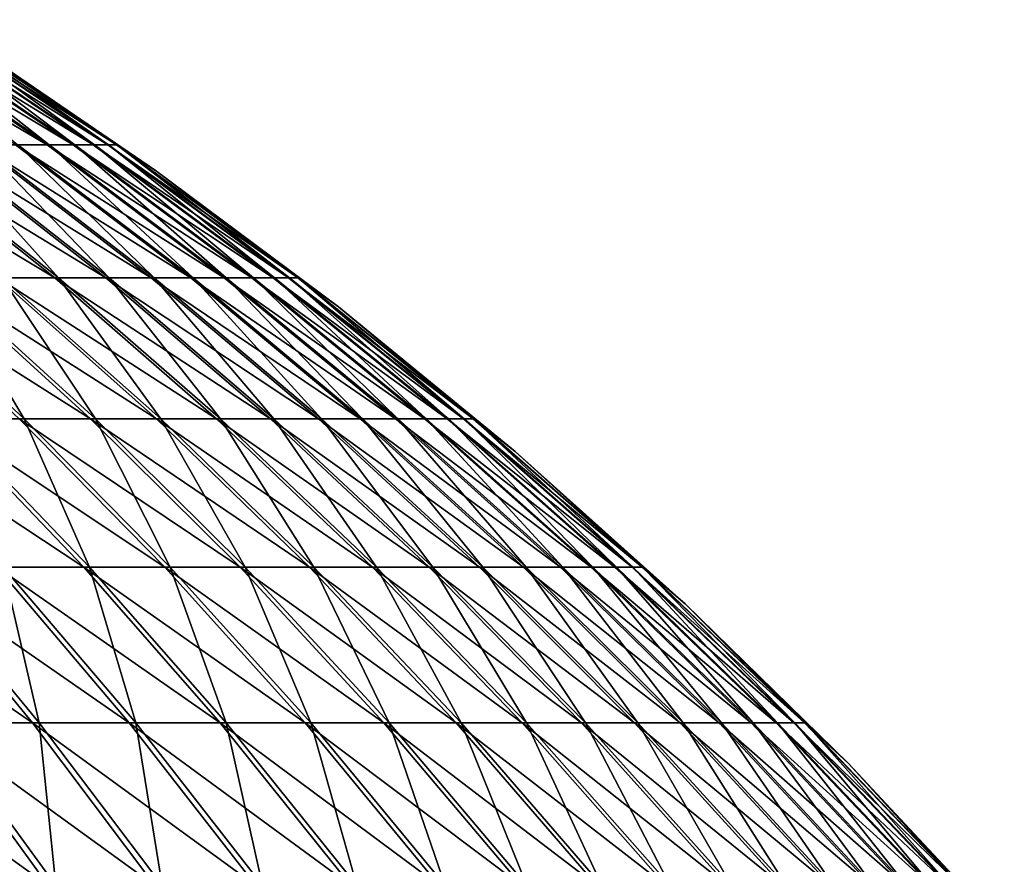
# Model space of a CAD drawing. Header units: millimetres. Extents: x -80 to 80, y -80 to 80.
# Tile 170 of 170: x 44 to 60, y 54 to 67. Entities that reach past the tile are written whole.
import ezdxf

# ---------------------------------------------------------------- set-up
doc = ezdxf.new("R2010")
doc.units = ezdxf.units.MM
doc.header["$LTSCALE"] = 13.670324
doc.layers.add('1', color=7, linetype='CONTINUOUS')
doc.layers.add('2', color=7, linetype='CONTINUOUS')

msp = doc.modelspace()

# ---------------------------------------------------------------- linework, layer by layer
at = {"layer": '1', "color": 7, "linetype": 'Continuous'}
for points in [[(44.796, 65.532, 9.94), (42.334, 67.471, 7.445), (41.963, 67.471, 9.312), (44.796, 65.532, 9.94)], [(44.796, 65.532, 9.94), (41.963, 67.471, 9.312), (44.312, 65.532, 11.914), (44.796, 65.532, 9.94)], [(45.193, 65.532, 7.947), (42.622, 67.471, 5.563), (42.334, 67.471, 7.445), (45.193, 65.532, 7.947)], [(45.193, 65.532, 7.947), (42.334, 67.471, 7.445), (44.796, 65.532, 9.94), (45.193, 65.532, 7.947)], [(45.5, 65.532, 5.938), (42.827, 67.471, 3.67), (42.622, 67.471, 5.563), (45.5, 65.532, 5.938)], [(45.5, 65.532, 5.938), (42.622, 67.471, 5.563), (45.193, 65.532, 7.947), (45.5, 65.532, 5.938)], [(45.719, 65.532, 3.918), (42.948, 67.471, 1.77), (42.827, 67.471, 3.67), (45.719, 65.532, 3.918)], [(45.719, 65.532, 3.918), (42.827, 67.471, 3.67), (45.5, 65.532, 5.938), (45.719, 65.532, 3.918)], [(42.948, 67.471, 1.77), (45.847, 65.532, 1.89), (43.522, 67.126), (42.948, 67.471, 1.77)], [(45.847, 65.532, 1.89), (42.948, 67.471, 1.77), (45.719, 65.532, 3.918), (45.847, 65.532, 1.89)], [(43.522, 67.126), (45.847, 65.532, 1.89), (46.448, 65.135), (43.522, 67.126)], [(44.941, 63.468, 18.764), (43.085, 65.532, 15.788), (42.343, 65.532, 17.68), (44.941, 63.468, 18.764)], [(44.941, 63.468, 18.764), (42.343, 65.532, 17.68), (44.066, 63.468, 20.736), (44.941, 63.468, 18.764)], [(45.728, 63.468, 16.756), (43.741, 65.532, 13.864), (43.085, 65.532, 15.788), (45.728, 63.468, 16.756)], [(45.728, 63.468, 16.756), (43.085, 65.532, 15.788), (44.941, 63.468, 18.764), (45.728, 63.468, 16.756)], [(46.425, 63.468, 14.715), (44.312, 65.532, 11.914), (43.741, 65.532, 13.864), (46.425, 63.468, 14.715)], [(46.425, 63.468, 14.715), (43.741, 65.532, 13.864), (45.728, 63.468, 16.756), (46.425, 63.468, 14.715)], [(47.031, 63.468, 12.645), (44.796, 65.532, 9.94), (44.312, 65.532, 11.914), (47.031, 63.468, 12.645)], [(47.031, 63.468, 12.645), (44.312, 65.532, 11.914), (46.425, 63.468, 14.715), (47.031, 63.468, 12.645)], [(47.544, 63.468, 10.55), (45.193, 65.532, 7.947), (44.796, 65.532, 9.94), (47.544, 63.468, 10.55)], [(47.544, 63.468, 10.55), (44.796, 65.532, 9.94), (47.031, 63.468, 12.645), (47.544, 63.468, 10.55)], [(47.965, 63.468, 8.435), (45.5, 65.532, 5.938), (45.193, 65.532, 7.947), (47.965, 63.468, 8.435)], [(47.965, 63.468, 8.435), (45.193, 65.532, 7.947), (47.544, 63.468, 10.55), (47.965, 63.468, 8.435)], [(48.291, 63.468, 6.303), (45.719, 65.532, 3.918), (45.5, 65.532, 5.938), (48.291, 63.468, 6.303)], [(48.291, 63.468, 6.303), (45.5, 65.532, 5.938), (47.965, 63.468, 8.435), (48.291, 63.468, 6.303)], [(48.523, 63.468, 4.158), (45.847, 65.532, 1.89), (45.719, 65.532, 3.918), (48.523, 63.468, 4.158)], [(48.523, 63.468, 4.158), (45.719, 65.532, 3.918), (48.291, 63.468, 6.303), (48.523, 63.468, 4.158)], [(45.847, 65.532, 1.89), (48.66, 63.468, 2.006), (46.448, 65.135), (45.847, 65.532, 1.89)], [(48.66, 63.468, 2.006), (45.847, 65.532, 1.89), (48.523, 63.468, 4.158), (48.66, 63.468, 2.006)], [(46.448, 65.135), (48.66, 63.468, 2.006), (49.284, 63.017), (46.448, 65.135)], [(44.409, 61.284, 25.925), (43.105, 63.468, 22.667), (42.059, 63.468, 24.553), (44.409, 61.284, 25.925)], [(44.409, 61.284, 25.925), (42.059, 63.468, 24.553), (43.218, 61.284, 27.866), (44.409, 61.284, 25.925)], [(45.514, 61.284, 23.934), (44.066, 63.468, 20.736), (43.105, 63.468, 22.667), (45.514, 61.284, 23.934)], [(45.514, 61.284, 23.934), (43.105, 63.468, 22.667), (44.409, 61.284, 25.925), (45.514, 61.284, 23.934)], [(46.529, 61.284, 21.895), (44.941, 63.468, 18.764), (44.066, 63.468, 20.736), (46.529, 61.284, 21.895)], [(46.529, 61.284, 21.895), (44.066, 63.468, 20.736), (45.514, 61.284, 23.934), (46.529, 61.284, 21.895)], [(47.453, 61.284, 19.813), (45.728, 63.468, 16.756), (44.941, 63.468, 18.764), (47.453, 61.284, 19.813)], [(47.453, 61.284, 19.813), (44.941, 63.468, 18.764), (46.529, 61.284, 21.895), (47.453, 61.284, 19.813)], [(48.283, 61.284, 17.693), (46.425, 63.468, 14.715), (45.728, 63.468, 16.756), (48.283, 61.284, 17.693)], [(48.283, 61.284, 17.693), (45.728, 63.468, 16.756), (47.453, 61.284, 19.813), (48.283, 61.284, 17.693)], [(49.02, 61.284, 15.537), (47.031, 63.468, 12.645), (46.425, 63.468, 14.715), (49.02, 61.284, 15.537)], [(49.02, 61.284, 15.537), (46.425, 63.468, 14.715), (48.283, 61.284, 17.693), (49.02, 61.284, 15.537)], [(49.659, 61.284, 13.352), (47.544, 63.468, 10.55), (47.031, 63.468, 12.645), (49.659, 61.284, 13.352)], [(49.659, 61.284, 13.352), (47.031, 63.468, 12.645), (49.02, 61.284, 15.537), (49.659, 61.284, 13.352)], [(50.202, 61.284, 11.14), (47.965, 63.468, 8.435), (47.544, 63.468, 10.55), (50.202, 61.284, 11.14)], [(50.202, 61.284, 11.14), (47.544, 63.468, 10.55), (49.659, 61.284, 13.352), (50.202, 61.284, 11.14)], [(50.646, 61.284, 8.906), (48.291, 63.468, 6.303), (47.965, 63.468, 8.435), (50.646, 61.284, 8.906)], [(50.646, 61.284, 8.906), (47.965, 63.468, 8.435), (50.202, 61.284, 11.14), (50.646, 61.284, 8.906)], [(50.991, 61.284, 6.655), (48.523, 63.468, 4.158), (48.291, 63.468, 6.303), (50.991, 61.284, 6.655)], [(50.991, 61.284, 6.655), (48.291, 63.468, 6.303), (50.646, 61.284, 8.906), (50.991, 61.284, 6.655)], [(51.235, 61.284, 4.391), (48.66, 63.468, 2.006), (48.523, 63.468, 4.158), (51.235, 61.284, 4.391)], [(51.235, 61.284, 4.391), (48.523, 63.468, 4.158), (50.991, 61.284, 6.655), (51.235, 61.284, 4.391)], [(48.66, 63.468, 2.006), (51.379, 61.284, 2.118), (49.284, 63.017), (48.66, 63.468, 2.006)], [(51.379, 61.284, 2.118), (48.66, 63.468, 2.006), (51.235, 61.284, 4.391), (51.379, 61.284, 2.118)], [(49.284, 63.017), (51.379, 61.284, 2.118), (52.023, 60.775), (49.284, 63.017)], [(45.424, 58.982, 29.288), (44.409, 61.284, 25.925), (43.218, 61.284, 27.866), (45.424, 58.982, 29.288)], [(45.424, 58.982, 29.288), (43.218, 61.284, 27.866), (44.082, 58.982, 31.271), (45.424, 58.982, 29.288)], [(46.676, 58.982, 27.248), (45.514, 61.284, 23.934), (44.409, 61.284, 25.925), (46.676, 58.982, 27.248)], [(46.676, 58.982, 27.248), (44.409, 61.284, 25.925), (45.424, 58.982, 29.288), (46.676, 58.982, 27.248)], [(47.836, 58.982, 25.155), (46.529, 61.284, 21.895), (45.514, 61.284, 23.934), (47.836, 58.982, 25.155)], [(47.836, 58.982, 25.155), (45.514, 61.284, 23.934), (46.676, 58.982, 27.248), (47.836, 58.982, 25.155)], [(48.903, 58.982, 23.012), (47.453, 61.284, 19.813), (46.529, 61.284, 21.895), (48.903, 58.982, 23.012)], [(48.903, 58.982, 23.012), (46.529, 61.284, 21.895), (47.836, 58.982, 25.155), (48.903, 58.982, 23.012)], [(49.874, 58.982, 20.824), (48.283, 61.284, 17.693), (47.453, 61.284, 19.813), (49.874, 58.982, 20.824)], [(49.874, 58.982, 20.824), (47.453, 61.284, 19.813), (48.903, 58.982, 23.012), (49.874, 58.982, 20.824)], [(50.747, 58.982, 18.596), (49.02, 61.284, 15.537), (48.283, 61.284, 17.693), (50.747, 58.982, 18.596)], [(50.747, 58.982, 18.596), (48.283, 61.284, 17.693), (49.874, 58.982, 20.824), (50.747, 58.982, 18.596)], [(51.521, 58.982, 16.33), (49.659, 61.284, 13.352), (49.02, 61.284, 15.537), (51.521, 58.982, 16.33)], [(51.521, 58.982, 16.33), (49.02, 61.284, 15.537), (50.747, 58.982, 18.596), (51.521, 58.982, 16.33)], [(52.194, 58.982, 14.033), (50.202, 61.284, 11.14), (49.659, 61.284, 13.352), (52.194, 58.982, 14.033)], [(52.194, 58.982, 14.033), (49.659, 61.284, 13.352), (51.521, 58.982, 16.33), (52.194, 58.982, 14.033)], [(52.764, 58.982, 11.708), (50.646, 61.284, 8.906), (50.202, 61.284, 11.14), (52.764, 58.982, 11.708)], [(52.764, 58.982, 11.708), (50.202, 61.284, 11.14), (52.194, 58.982, 14.033), (52.764, 58.982, 11.708)], [(53.23, 58.982, 9.361), (50.991, 61.284, 6.655), (50.646, 61.284, 8.906), (53.23, 58.982, 9.361)], [(53.23, 58.982, 9.361), (50.646, 61.284, 8.906), (52.764, 58.982, 11.708), (53.23, 58.982, 9.361)], [(53.593, 58.982, 6.995), (51.235, 61.284, 4.391), (50.991, 61.284, 6.655), (53.593, 58.982, 6.995)], [(53.593, 58.982, 6.995), (50.991, 61.284, 6.655), (53.23, 58.982, 9.361), (53.593, 58.982, 6.995)], [(53.85, 58.982, 4.615), (51.379, 61.284, 2.118), (51.235, 61.284, 4.391), (53.85, 58.982, 4.615)], [(53.85, 58.982, 4.615), (51.235, 61.284, 4.391), (53.593, 58.982, 6.995), (53.85, 58.982, 4.615)], [(51.379, 61.284, 2.118), (54.001, 58.982, 2.226), (52.023, 60.775), (51.379, 61.284, 2.118)], [(54.001, 58.982, 2.226), (51.379, 61.284, 2.118), (53.85, 58.982, 4.615), (54.001, 58.982, 2.226)], [(52.023, 60.775), (54.001, 58.982, 2.226), (54.66, 58.414), (52.023, 60.775)], [(44.644, 56.569, 34.74), (44.082, 58.982, 31.271), (42.654, 58.982, 33.192), (44.644, 56.569, 34.74)], [(44.644, 56.569, 34.74), (42.654, 58.982, 33.192), (43.062, 56.569, 36.683), (44.644, 56.569, 34.74)], [(46.139, 56.569, 32.73), (45.424, 58.982, 29.288), (44.082, 58.982, 31.271), (46.139, 56.569, 32.73)], [(46.139, 56.569, 32.73), (44.082, 58.982, 31.271), (44.644, 56.569, 34.74), (46.139, 56.569, 32.73)], [(47.543, 56.569, 30.655), (46.676, 58.982, 27.248), (45.424, 58.982, 29.288), (47.543, 56.569, 30.655)], [(47.543, 56.569, 30.655), (45.424, 58.982, 29.288), (46.139, 56.569, 32.73), (47.543, 56.569, 30.655)], [(48.853, 56.569, 28.519), (47.836, 58.982, 25.155), (46.676, 58.982, 27.248), (48.853, 56.569, 28.519)], [(48.853, 56.569, 28.519), (46.676, 58.982, 27.248), (47.543, 56.569, 30.655), (48.853, 56.569, 28.519)], [(50.068, 56.569, 26.328), (48.903, 58.982, 23.012), (47.836, 58.982, 25.155), (50.068, 56.569, 26.328)], [(50.068, 56.569, 26.328), (47.836, 58.982, 25.155), (48.853, 56.569, 28.519), (50.068, 56.569, 26.328)], [(51.185, 56.569, 24.086), (49.874, 58.982, 20.824), (48.903, 58.982, 23.012), (51.185, 56.569, 24.086)], [(51.185, 56.569, 24.086), (48.903, 58.982, 23.012), (50.068, 56.569, 26.328), (51.185, 56.569, 24.086)], [(52.201, 56.569, 21.796), (50.747, 58.982, 18.596), (49.874, 58.982, 20.824), (52.201, 56.569, 21.796)], [(52.201, 56.569, 21.796), (49.874, 58.982, 20.824), (51.185, 56.569, 24.086), (52.201, 56.569, 21.796)], [(53.115, 56.569, 19.463), (51.521, 58.982, 16.33), (50.747, 58.982, 18.596), (53.115, 56.569, 19.463)], [(53.115, 56.569, 19.463), (50.747, 58.982, 18.596), (52.201, 56.569, 21.796), (53.115, 56.569, 19.463)], [(53.925, 56.569, 17.092), (52.194, 58.982, 14.033), (51.521, 58.982, 16.33), (53.925, 56.569, 17.092)], [(53.925, 56.569, 17.092), (51.521, 58.982, 16.33), (53.115, 56.569, 19.463), (53.925, 56.569, 17.092)], [(54.628, 56.569, 14.688), (52.764, 58.982, 11.708), (52.194, 58.982, 14.033), (54.628, 56.569, 14.688)], [(54.628, 56.569, 14.688), (52.194, 58.982, 14.033), (53.925, 56.569, 17.092), (54.628, 56.569, 14.688)], [(55.225, 56.569, 12.255), (53.23, 58.982, 9.361), (52.764, 58.982, 11.708), (55.225, 56.569, 12.255)], [(55.225, 56.569, 12.255), (52.764, 58.982, 11.708), (54.628, 56.569, 14.688), (55.225, 56.569, 12.255)], [(55.714, 56.569, 9.797), (53.593, 58.982, 6.995), (53.23, 58.982, 9.361), (55.714, 56.569, 9.797)], [(55.714, 56.569, 9.797), (53.23, 58.982, 9.361), (55.225, 56.569, 12.255), (55.714, 56.569, 9.797)], [(56.093, 56.569, 7.321), (53.85, 58.982, 4.615), (53.593, 58.982, 6.995), (56.093, 56.569, 7.321)], [(56.093, 56.569, 7.321), (53.593, 58.982, 6.995), (55.714, 56.569, 9.797), (56.093, 56.569, 7.321)], [(56.362, 56.569, 4.83), (54.001, 58.982, 2.226), (53.85, 58.982, 4.615), (56.362, 56.569, 4.83)], [(56.362, 56.569, 4.83), (53.85, 58.982, 4.615), (56.093, 56.569, 7.321), (56.362, 56.569, 4.83)], [(54.001, 58.982, 2.226), (56.521, 56.569, 2.33), (54.66, 58.414), (54.001, 58.982, 2.226)], [(56.521, 56.569, 2.33), (54.001, 58.982, 2.226), (56.362, 56.569, 4.83), (56.521, 56.569, 2.33)], [(54.66, 58.414), (56.521, 56.569, 2.33), (57.191, 55.939), (54.66, 58.414)], [(44.9, 54.047, 38.248), (44.644, 56.569, 34.74), (43.062, 56.569, 36.683), (44.9, 54.047, 38.248)], [(44.9, 54.047, 38.248), (43.062, 56.569, 36.683), (43.162, 54.047, 40.199), (44.9, 54.047, 38.248)], [(46.549, 54.047, 36.223), (46.139, 56.569, 32.73), (44.644, 56.569, 34.74), (46.549, 54.047, 36.223)], [(46.549, 54.047, 36.223), (44.644, 56.569, 34.74), (44.9, 54.047, 38.248), (46.549, 54.047, 36.223)], [(48.107, 54.047, 34.126), (47.543, 56.569, 30.655), (46.139, 56.569, 32.73), (48.107, 54.047, 34.126)], [(48.107, 54.047, 34.126), (46.139, 56.569, 32.73), (46.549, 54.047, 36.223), (48.107, 54.047, 34.126)], [(49.571, 54.047, 31.963), (48.853, 56.569, 28.519), (47.543, 56.569, 30.655), (49.571, 54.047, 31.963)], [(49.571, 54.047, 31.963), (47.543, 56.569, 30.655), (48.107, 54.047, 34.126), (49.571, 54.047, 31.963)], [(50.938, 54.047, 29.736), (50.068, 56.569, 26.328), (48.853, 56.569, 28.519), (50.938, 54.047, 29.736)], [(50.938, 54.047, 29.736), (48.853, 56.569, 28.519), (49.571, 54.047, 31.963), (50.938, 54.047, 29.736)], [(52.204, 54.047, 27.452), (51.185, 56.569, 24.086), (50.068, 56.569, 26.328), (52.204, 54.047, 27.452)], [(52.204, 54.047, 27.452), (50.068, 56.569, 26.328), (50.938, 54.047, 29.736), (52.204, 54.047, 27.452)], [(53.369, 54.047, 25.113), (52.201, 56.569, 21.796), (51.185, 56.569, 24.086), (53.369, 54.047, 25.113)], [(53.369, 54.047, 25.113), (51.185, 56.569, 24.086), (52.204, 54.047, 27.452), (53.369, 54.047, 25.113)], [(54.428, 54.047, 22.726), (53.115, 56.569, 19.463), (52.201, 56.569, 21.796), (54.428, 54.047, 22.726)], [(54.428, 54.047, 22.726), (52.201, 56.569, 21.796), (53.369, 54.047, 25.113), (54.428, 54.047, 22.726)], [(55.381, 54.047, 20.293), (53.925, 56.569, 17.092), (53.115, 56.569, 19.463), (55.381, 54.047, 20.293)], [(55.381, 54.047, 20.293), (53.115, 56.569, 19.463), (54.428, 54.047, 22.726), (55.381, 54.047, 20.293)], [(56.225, 54.047, 17.821), (54.628, 56.569, 14.688), (53.925, 56.569, 17.092), (56.225, 54.047, 17.821)], [(56.225, 54.047, 17.821), (53.925, 56.569, 17.092), (55.381, 54.047, 20.293), (56.225, 54.047, 17.821)], [(56.959, 54.047, 15.314), (55.225, 56.569, 12.255), (54.628, 56.569, 14.688), (56.959, 54.047, 15.314)], [(56.959, 54.047, 15.314), (54.628, 56.569, 14.688), (56.225, 54.047, 17.821), (56.959, 54.047, 15.314)], [(57.582, 54.047, 12.777), (55.714, 56.569, 9.797), (55.225, 56.569, 12.255), (57.582, 54.047, 12.777)], [(57.582, 54.047, 12.777), (55.225, 56.569, 12.255), (56.959, 54.047, 15.314), (57.582, 54.047, 12.777)], [(58.091, 54.047, 10.215), (56.093, 56.569, 7.321), (55.714, 56.569, 9.797), (58.091, 54.047, 10.215)], [(58.091, 54.047, 10.215), (55.714, 56.569, 9.797), (57.582, 54.047, 12.777), (58.091, 54.047, 10.215)], [(58.486, 54.047, 7.633), (56.362, 56.569, 4.83), (56.093, 56.569, 7.321), (58.486, 54.047, 7.633)], [(58.486, 54.047, 7.633), (56.093, 56.569, 7.321), (58.091, 54.047, 10.215), (58.486, 54.047, 7.633)], [(58.767, 54.047, 5.036), (56.521, 56.569, 2.33), (56.362, 56.569, 4.83), (58.767, 54.047, 5.036)], [(58.767, 54.047, 5.036), (56.362, 56.569, 4.83), (58.486, 54.047, 7.633), (58.767, 54.047, 5.036)], [(56.521, 56.569, 2.33), (58.932, 54.047, 2.429), (57.191, 55.939), (56.521, 56.569, 2.33)], [(58.932, 54.047, 2.429), (56.521, 56.569, 2.33), (58.767, 54.047, 5.036), (58.932, 54.047, 2.429)], [(57.191, 55.939), (58.932, 54.047, 2.429), (59.609, 53.355), (57.191, 55.939)]]:
    msp.add_3dface(points, dxfattribs=at)
at = {"layer": '2', "color": 7, "linetype": 'Continuous'}
for points in [[(41.935, 67.471, -9.44), (44.766, 65.532, -10.077), (41.476, 67.471, -11.287), (41.935, 67.471, -9.44)], [(41.476, 67.471, -11.287), (44.766, 65.532, -10.077), (44.276, 65.532, -12.049), (41.476, 67.471, -11.287)], [(42.311, 67.471, -7.574), (45.168, 65.532, -8.085), (41.935, 67.471, -9.44), (42.311, 67.471, -7.574)], [(41.935, 67.471, -9.44), (45.168, 65.532, -8.085), (44.766, 65.532, -10.077), (41.935, 67.471, -9.44)], [(42.605, 67.471, -5.693), (45.482, 65.532, -6.077), (42.311, 67.471, -7.574), (42.605, 67.471, -5.693)], [(42.311, 67.471, -7.574), (45.482, 65.532, -6.077), (45.168, 65.532, -8.085), (42.311, 67.471, -7.574)], [(42.816, 67.471, -3.801), (45.706, 65.532, -4.057), (42.605, 67.471, -5.693), (42.816, 67.471, -3.801)], [(42.605, 67.471, -5.693), (45.706, 65.532, -4.057), (45.482, 65.532, -6.077), (42.605, 67.471, -5.693)], [(42.942, 67.471, -1.901), (45.841, 65.532, -2.03), (42.816, 67.471, -3.801), (42.942, 67.471, -1.901)], [(42.816, 67.471, -3.801), (45.841, 65.532, -2.03), (45.706, 65.532, -4.057), (42.816, 67.471, -3.801)], [(42.942, 67.471, -1.901), (43.522, 67.126), (45.841, 65.532, -2.03), (42.942, 67.471, -1.901)], [(43.522, 67.126), (46.448, 65.135), (45.841, 65.532, -2.03), (43.522, 67.126)], [(42.289, 65.532, -17.809), (44.883, 63.468, -18.901), (41.459, 65.532, -19.664), (42.289, 65.532, -17.809)], [(41.459, 65.532, -19.664), (44.883, 63.468, -18.901), (44.002, 63.468, -20.87), (41.459, 65.532, -19.664)], [(43.036, 65.532, -15.919), (45.676, 63.468, -16.896), (42.289, 65.532, -17.809), (43.036, 65.532, -15.919)], [(42.289, 65.532, -17.809), (45.676, 63.468, -16.896), (44.883, 63.468, -18.901), (42.289, 65.532, -17.809)], [(43.699, 65.532, -13.998), (46.38, 63.468, -14.857), (43.036, 65.532, -15.919), (43.699, 65.532, -13.998)], [(43.036, 65.532, -15.919), (46.38, 63.468, -14.857), (45.676, 63.468, -16.896), (43.036, 65.532, -15.919)], [(44.276, 65.532, -12.049), (46.992, 63.468, -12.788), (43.699, 65.532, -13.998), (44.276, 65.532, -12.049)], [(43.699, 65.532, -13.998), (46.992, 63.468, -12.788), (46.38, 63.468, -14.857), (43.699, 65.532, -13.998)], [(44.766, 65.532, -10.077), (47.512, 63.468, -10.695), (44.276, 65.532, -12.049), (44.766, 65.532, -10.077)], [(44.276, 65.532, -12.049), (47.512, 63.468, -10.695), (46.992, 63.468, -12.788), (44.276, 65.532, -12.049)], [(45.168, 65.532, -8.085), (47.939, 63.468, -8.581), (44.766, 65.532, -10.077), (45.168, 65.532, -8.085)], [(44.766, 65.532, -10.077), (47.939, 63.468, -8.581), (47.512, 63.468, -10.695), (44.766, 65.532, -10.077)], [(45.482, 65.532, -6.077), (48.272, 63.468, -6.45), (45.168, 65.532, -8.085), (45.482, 65.532, -6.077)], [(45.168, 65.532, -8.085), (48.272, 63.468, -6.45), (47.939, 63.468, -8.581), (45.168, 65.532, -8.085)], [(45.706, 65.532, -4.057), (48.51, 63.468, -4.306), (45.482, 65.532, -6.077), (45.706, 65.532, -4.057)], [(45.482, 65.532, -6.077), (48.51, 63.468, -4.306), (48.272, 63.468, -6.45), (45.482, 65.532, -6.077)], [(45.841, 65.532, -2.03), (48.653, 63.468, -2.154), (45.706, 65.532, -4.057), (45.841, 65.532, -2.03)], [(45.706, 65.532, -4.057), (48.653, 63.468, -2.154), (48.51, 63.468, -4.306), (45.706, 65.532, -4.057)], [(45.841, 65.532, -2.03), (46.448, 65.135), (48.653, 63.468, -2.154), (45.841, 65.532, -2.03)], [(46.448, 65.135), (49.284, 63.017), (48.653, 63.468, -2.154), (46.448, 65.135)], [(43.035, 63.468, -22.798), (45.441, 61.284, -24.072), (41.984, 63.468, -24.681), (43.035, 63.468, -22.798)], [(41.984, 63.468, -24.681), (45.441, 61.284, -24.072), (44.33, 61.284, -26.061), (41.984, 63.468, -24.681)], [(44.002, 63.468, -20.87), (46.462, 61.284, -22.037), (43.035, 63.468, -22.798), (44.002, 63.468, -20.87)], [(43.035, 63.468, -22.798), (46.462, 61.284, -22.037), (45.441, 61.284, -24.072), (43.035, 63.468, -22.798)], [(44.883, 63.468, -18.901), (47.392, 61.284, -19.958), (44.002, 63.468, -20.87), (44.883, 63.468, -18.901)], [(44.002, 63.468, -20.87), (47.392, 61.284, -19.958), (46.462, 61.284, -22.037), (44.002, 63.468, -20.87)], [(45.676, 63.468, -16.896), (48.229, 61.284, -17.84), (44.883, 63.468, -18.901), (45.676, 63.468, -16.896)], [(44.883, 63.468, -18.901), (48.229, 61.284, -17.84), (47.392, 61.284, -19.958), (44.883, 63.468, -18.901)], [(46.38, 63.468, -14.857), (48.972, 61.284, -15.687), (45.676, 63.468, -16.896), (46.38, 63.468, -14.857)], [(45.676, 63.468, -16.896), (48.972, 61.284, -15.687), (48.229, 61.284, -17.84), (45.676, 63.468, -16.896)], [(46.992, 63.468, -12.788), (49.618, 61.284, -13.503), (46.38, 63.468, -14.857), (46.992, 63.468, -12.788)], [(46.38, 63.468, -14.857), (49.618, 61.284, -13.503), (48.972, 61.284, -15.687), (46.38, 63.468, -14.857)], [(47.512, 63.468, -10.695), (50.168, 61.284, -11.293), (46.992, 63.468, -12.788), (47.512, 63.468, -10.695)], [(46.992, 63.468, -12.788), (50.168, 61.284, -11.293), (49.618, 61.284, -13.503), (46.992, 63.468, -12.788)], [(47.939, 63.468, -8.581), (50.618, 61.284, -9.061), (47.512, 63.468, -10.695), (47.939, 63.468, -8.581)], [(47.512, 63.468, -10.695), (50.618, 61.284, -9.061), (50.168, 61.284, -11.293), (47.512, 63.468, -10.695)], [(48.272, 63.468, -6.45), (50.97, 61.284, -6.811), (47.939, 63.468, -8.581), (48.272, 63.468, -6.45)], [(47.939, 63.468, -8.581), (50.97, 61.284, -6.811), (50.618, 61.284, -9.061), (47.939, 63.468, -8.581)], [(48.51, 63.468, -4.306), (51.222, 61.284, -4.547), (48.272, 63.468, -6.45), (48.51, 63.468, -4.306)], [(48.272, 63.468, -6.45), (51.222, 61.284, -4.547), (50.97, 61.284, -6.811), (48.272, 63.468, -6.45)], [(48.653, 63.468, -2.154), (51.373, 61.284, -2.275), (48.51, 63.468, -4.306), (48.653, 63.468, -2.154)], [(48.51, 63.468, -4.306), (51.373, 61.284, -2.275), (51.222, 61.284, -4.547), (48.51, 63.468, -4.306)], [(48.653, 63.468, -2.154), (49.284, 63.017), (51.373, 61.284, -2.275), (48.653, 63.468, -2.154)], [(49.284, 63.017), (52.023, 60.775), (51.373, 61.284, -2.275), (49.284, 63.017)], [(43.133, 61.284, -27.998), (45.334, 58.982, -29.427), (41.851, 61.284, -29.88), (43.133, 61.284, -27.998)], [(41.851, 61.284, -29.88), (45.334, 58.982, -29.427), (43.986, 58.982, -31.405), (41.851, 61.284, -29.88)], [(44.33, 61.284, -26.061), (46.592, 58.982, -27.391), (43.133, 61.284, -27.998), (44.33, 61.284, -26.061)], [(43.133, 61.284, -27.998), (46.592, 58.982, -27.391), (45.334, 58.982, -29.427), (43.133, 61.284, -27.998)], [(45.441, 61.284, -24.072), (47.759, 58.982, -25.301), (44.33, 61.284, -26.061), (45.441, 61.284, -24.072)], [(44.33, 61.284, -26.061), (47.759, 58.982, -25.301), (46.592, 58.982, -27.391), (44.33, 61.284, -26.061)], [(46.462, 61.284, -22.037), (48.833, 58.982, -23.161), (45.441, 61.284, -24.072), (46.462, 61.284, -22.037)], [(45.441, 61.284, -24.072), (48.833, 58.982, -23.161), (47.759, 58.982, -25.301), (45.441, 61.284, -24.072)], [(47.392, 61.284, -19.958), (49.811, 58.982, -20.976), (46.462, 61.284, -22.037), (47.392, 61.284, -19.958)], [(46.462, 61.284, -22.037), (49.811, 58.982, -20.976), (48.833, 58.982, -23.161), (46.462, 61.284, -22.037)], [(48.229, 61.284, -17.84), (50.69, 58.982, -18.75), (47.392, 61.284, -19.958), (48.229, 61.284, -17.84)], [(47.392, 61.284, -19.958), (50.69, 58.982, -18.75), (49.811, 58.982, -20.976), (47.392, 61.284, -19.958)], [(48.972, 61.284, -15.687), (51.471, 58.982, -16.488), (48.229, 61.284, -17.84), (48.972, 61.284, -15.687)], [(48.229, 61.284, -17.84), (51.471, 58.982, -16.488), (50.69, 58.982, -18.75), (48.229, 61.284, -17.84)], [(49.618, 61.284, -13.503), (52.151, 58.982, -14.192), (48.972, 61.284, -15.687), (49.618, 61.284, -13.503)], [(48.972, 61.284, -15.687), (52.151, 58.982, -14.192), (51.471, 58.982, -16.488), (48.972, 61.284, -15.687)], [(50.168, 61.284, -11.293), (52.728, 58.982, -11.869), (49.618, 61.284, -13.503), (50.168, 61.284, -11.293)], [(49.618, 61.284, -13.503), (52.728, 58.982, -11.869), (52.151, 58.982, -14.192), (49.618, 61.284, -13.503)], [(50.618, 61.284, -9.061), (53.202, 58.982, -9.523), (50.168, 61.284, -11.293), (50.618, 61.284, -9.061)], [(50.168, 61.284, -11.293), (53.202, 58.982, -9.523), (52.728, 58.982, -11.869), (50.168, 61.284, -11.293)], [(50.97, 61.284, -6.811), (53.571, 58.982, -7.158), (50.618, 61.284, -9.061), (50.97, 61.284, -6.811)], [(50.618, 61.284, -9.061), (53.571, 58.982, -7.158), (53.202, 58.982, -9.523), (50.618, 61.284, -9.061)], [(51.222, 61.284, -4.547), (53.836, 58.982, -4.779), (50.97, 61.284, -6.811), (51.222, 61.284, -4.547)], [(50.97, 61.284, -6.811), (53.836, 58.982, -4.779), (53.571, 58.982, -7.158), (50.97, 61.284, -6.811)], [(51.373, 61.284, -2.275), (53.994, 58.982, -2.391), (51.222, 61.284, -4.547), (51.373, 61.284, -2.275)], [(51.222, 61.284, -4.547), (53.994, 58.982, -2.391), (53.836, 58.982, -4.779), (51.222, 61.284, -4.547)], [(51.373, 61.284, -2.275), (52.023, 60.775), (53.994, 58.982, -2.391), (51.373, 61.284, -2.275)], [(52.023, 60.775), (54.66, 58.414), (53.994, 58.982, -2.391), (52.023, 60.775)], [(42.553, 58.982, -33.322), (44.538, 56.569, -34.877), (41.036, 58.982, -35.174), (42.553, 58.982, -33.322)], [(41.036, 58.982, -35.174), (44.538, 56.569, -34.877), (42.95, 56.569, -36.814), (41.036, 58.982, -35.174)], [(43.986, 58.982, -31.405), (46.038, 56.569, -32.87), (42.553, 58.982, -33.322), (43.986, 58.982, -31.405)], [(42.553, 58.982, -33.322), (46.038, 56.569, -32.87), (44.538, 56.569, -34.877), (42.553, 58.982, -33.322)], [(45.334, 58.982, -29.427), (47.449, 56.569, -30.8), (43.986, 58.982, -31.405), (45.334, 58.982, -29.427)], [(43.986, 58.982, -31.405), (47.449, 56.569, -30.8), (46.038, 56.569, -32.87), (43.986, 58.982, -31.405)], [(46.592, 58.982, -27.391), (48.766, 56.569, -28.669), (45.334, 58.982, -29.427), (46.592, 58.982, -27.391)], [(45.334, 58.982, -29.427), (48.766, 56.569, -28.669), (47.449, 56.569, -30.8), (45.334, 58.982, -29.427)], [(47.759, 58.982, -25.301), (49.987, 56.569, -26.481), (46.592, 58.982, -27.391), (47.759, 58.982, -25.301)], [(46.592, 58.982, -27.391), (49.987, 56.569, -26.481), (48.766, 56.569, -28.669), (46.592, 58.982, -27.391)], [(48.833, 58.982, -23.161), (51.111, 56.569, -24.242), (47.759, 58.982, -25.301), (48.833, 58.982, -23.161)], [(47.759, 58.982, -25.301), (51.111, 56.569, -24.242), (49.987, 56.569, -26.481), (47.759, 58.982, -25.301)], [(49.811, 58.982, -20.976), (52.134, 56.569, -21.955), (48.833, 58.982, -23.161), (49.811, 58.982, -20.976)], [(48.833, 58.982, -23.161), (52.134, 56.569, -21.955), (51.111, 56.569, -24.242), (48.833, 58.982, -23.161)], [(50.69, 58.982, -18.75), (53.055, 56.569, -19.625), (49.811, 58.982, -20.976), (50.69, 58.982, -18.75)], [(49.811, 58.982, -20.976), (53.055, 56.569, -19.625), (52.134, 56.569, -21.955), (49.811, 58.982, -20.976)], [(51.471, 58.982, -16.488), (53.872, 56.569, -17.257), (50.69, 58.982, -18.75), (51.471, 58.982, -16.488)], [(50.69, 58.982, -18.75), (53.872, 56.569, -17.257), (53.055, 56.569, -19.625), (50.69, 58.982, -18.75)], [(52.151, 58.982, -14.192), (54.583, 56.569, -14.854), (51.471, 58.982, -16.488), (52.151, 58.982, -14.192)], [(51.471, 58.982, -16.488), (54.583, 56.569, -14.854), (53.872, 56.569, -17.257), (51.471, 58.982, -16.488)], [(52.728, 58.982, -11.869), (55.188, 56.569, -12.423), (52.151, 58.982, -14.192), (52.728, 58.982, -11.869)], [(52.151, 58.982, -14.192), (55.188, 56.569, -12.423), (54.583, 56.569, -14.854), (52.151, 58.982, -14.192)], [(53.202, 58.982, -9.523), (55.684, 56.569, -9.967), (52.728, 58.982, -11.869), (53.202, 58.982, -9.523)], [(52.728, 58.982, -11.869), (55.684, 56.569, -9.967), (55.188, 56.569, -12.423), (52.728, 58.982, -11.869)], [(53.571, 58.982, -7.158), (56.07, 56.569, -7.492), (53.202, 58.982, -9.523), (53.571, 58.982, -7.158)], [(53.202, 58.982, -9.523), (56.07, 56.569, -7.492), (55.684, 56.569, -9.967), (53.202, 58.982, -9.523)], [(53.836, 58.982, -4.779), (56.347, 56.569, -5.002), (53.571, 58.982, -7.158), (53.836, 58.982, -4.779)], [(53.571, 58.982, -7.158), (56.347, 56.569, -5.002), (56.07, 56.569, -7.492), (53.571, 58.982, -7.158)], [(53.994, 58.982, -2.391), (56.513, 56.569, -2.502), (53.836, 58.982, -4.779), (53.994, 58.982, -2.391)], [(53.836, 58.982, -4.779), (56.513, 56.569, -2.502), (56.347, 56.569, -5.002), (53.836, 58.982, -4.779)], [(53.994, 58.982, -2.391), (54.66, 58.414), (56.513, 56.569, -2.502), (53.994, 58.982, -2.391)], [(54.66, 58.414), (57.191, 55.939), (56.513, 56.569, -2.502), (54.66, 58.414)], [(42.95, 56.569, -36.814), (44.783, 54.047, -38.385), (41.278, 56.569, -38.68), (42.95, 56.569, -36.814)], [(41.278, 56.569, -38.68), (44.783, 54.047, -38.385), (43.039, 54.047, -40.33), (41.278, 56.569, -38.68)], [(44.538, 56.569, -34.877), (46.438, 54.047, -36.365), (42.95, 56.569, -36.814), (44.538, 56.569, -34.877)], [(42.95, 56.569, -36.814), (46.438, 54.047, -36.365), (44.783, 54.047, -38.385), (42.95, 56.569, -36.814)], [(46.038, 56.569, -32.87), (48.003, 54.047, -34.273), (44.538, 56.569, -34.877), (46.038, 56.569, -32.87)], [(44.538, 56.569, -34.877), (48.003, 54.047, -34.273), (46.438, 54.047, -36.365), (44.538, 56.569, -34.877)], [(47.449, 56.569, -30.8), (49.473, 54.047, -32.114), (46.038, 56.569, -32.87), (47.449, 56.569, -30.8)], [(46.038, 56.569, -32.87), (49.473, 54.047, -32.114), (48.003, 54.047, -34.273), (46.038, 56.569, -32.87)], [(48.766, 56.569, -28.669), (50.847, 54.047, -29.892), (47.449, 56.569, -30.8), (48.766, 56.569, -28.669)], [(47.449, 56.569, -30.8), (50.847, 54.047, -29.892), (49.473, 54.047, -32.114), (47.449, 56.569, -30.8)], [(49.987, 56.569, -26.481), (52.12, 54.047, -27.611), (48.766, 56.569, -28.669), (49.987, 56.569, -26.481)], [(48.766, 56.569, -28.669), (52.12, 54.047, -27.611), (50.847, 54.047, -29.892), (48.766, 56.569, -28.669)], [(51.111, 56.569, -24.242), (53.292, 54.047, -25.276), (49.987, 56.569, -26.481), (51.111, 56.569, -24.242)], [(49.987, 56.569, -26.481), (53.292, 54.047, -25.276), (52.12, 54.047, -27.611), (49.987, 56.569, -26.481)], [(52.134, 56.569, -21.955), (54.359, 54.047, -22.892), (51.111, 56.569, -24.242), (52.134, 56.569, -21.955)], [(51.111, 56.569, -24.242), (54.359, 54.047, -22.892), (53.292, 54.047, -25.276), (51.111, 56.569, -24.242)], [(53.055, 56.569, -19.625), (55.319, 54.047, -20.462), (52.134, 56.569, -21.955), (53.055, 56.569, -19.625)], [(52.134, 56.569, -21.955), (55.319, 54.047, -20.462), (54.359, 54.047, -22.892), (52.134, 56.569, -21.955)], [(53.872, 56.569, -17.257), (56.171, 54.047, -17.993), (53.055, 56.569, -19.625), (53.872, 56.569, -17.257)], [(53.055, 56.569, -19.625), (56.171, 54.047, -17.993), (55.319, 54.047, -20.462), (53.055, 56.569, -19.625)], [(54.583, 56.569, -14.854), (56.912, 54.047, -15.488), (53.872, 56.569, -17.257), (54.583, 56.569, -14.854)], [(53.872, 56.569, -17.257), (56.912, 54.047, -15.488), (56.171, 54.047, -17.993), (53.872, 56.569, -17.257)], [(55.188, 56.569, -12.423), (57.542, 54.047, -12.953), (54.583, 56.569, -14.854), (55.188, 56.569, -12.423)], [(54.583, 56.569, -14.854), (57.542, 54.047, -12.953), (56.912, 54.047, -15.488), (54.583, 56.569, -14.854)], [(55.684, 56.569, -9.967), (58.059, 54.047, -10.393), (55.188, 56.569, -12.423), (55.684, 56.569, -9.967)], [(55.188, 56.569, -12.423), (58.059, 54.047, -10.393), (57.542, 54.047, -12.953), (55.188, 56.569, -12.423)], [(56.07, 56.569, -7.492), (58.463, 54.047, -7.812), (55.684, 56.569, -9.967), (56.07, 56.569, -7.492)], [(55.684, 56.569, -9.967), (58.463, 54.047, -7.812), (58.059, 54.047, -10.393), (55.684, 56.569, -9.967)], [(56.347, 56.569, -5.002), (58.751, 54.047, -5.215), (56.07, 56.569, -7.492), (56.347, 56.569, -5.002)], [(56.07, 56.569, -7.492), (58.751, 54.047, -5.215), (58.463, 54.047, -7.812), (56.07, 56.569, -7.492)], [(56.513, 56.569, -2.502), (58.924, 54.047, -2.609), (56.347, 56.569, -5.002), (56.513, 56.569, -2.502)], [(56.347, 56.569, -5.002), (58.924, 54.047, -2.609), (58.751, 54.047, -5.215), (56.347, 56.569, -5.002)], [(56.513, 56.569, -2.502), (57.191, 55.939), (58.924, 54.047, -2.609), (56.513, 56.569, -2.502)], [(57.191, 55.939), (59.609, 53.355), (58.924, 54.047, -2.609), (57.191, 55.939)]]:
    msp.add_3dface(points, dxfattribs=at)

doc.saveas('drawing.dxf')
